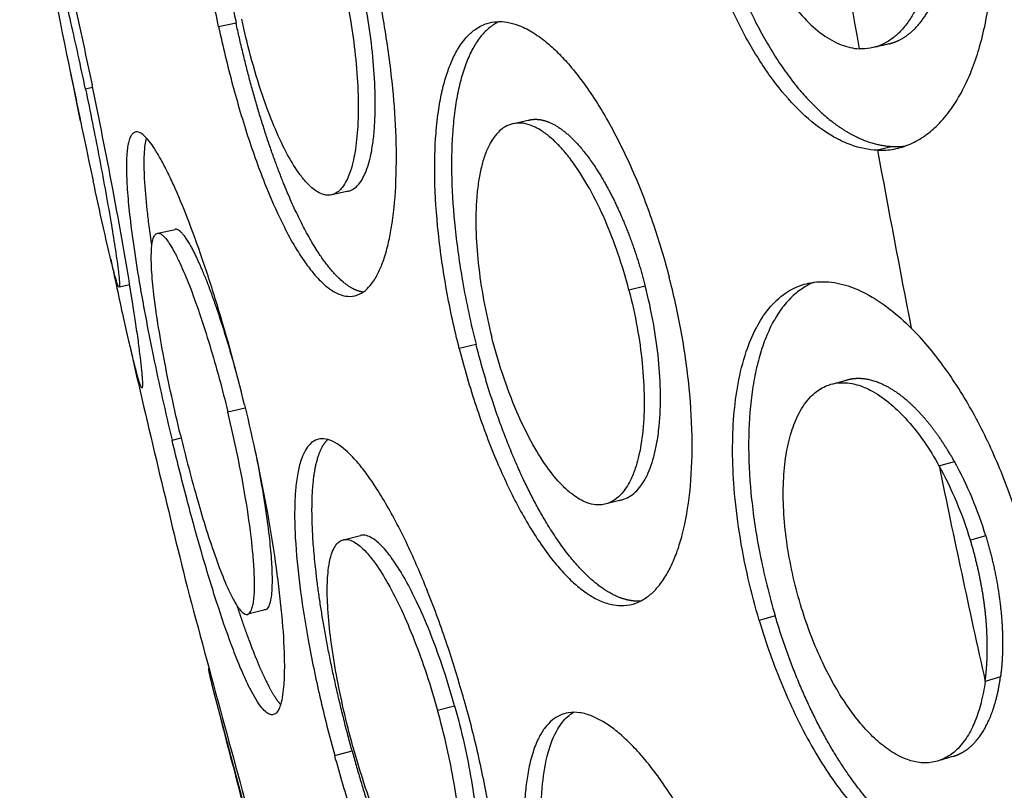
# Model space of a CAD drawing. Header units: millimetres. Extents: x 696 to 1161, y -96 to 347.
# Tile 3 of 55: x 705 to 742, y 0 to 28. Entities that reach past the tile are written whole.
import ezdxf

# ---------------------------------------------------------------- set-up
doc = ezdxf.new("R2010")
doc.units = ezdxf.units.MM
doc.header["$MEASUREMENT"] = 0
doc.layers.add('Crea2D$visibili$tangenti', color=7, linetype='Continuous', true_color=0x000000)

msp = doc.modelspace()

# ---------------------------------------------------------------- linework, layer by layer
at = {"layer": 'Crea2D$visibili$tangenti'}
for p, q in [((712.668, 28.341), (712.011, 28.204)), ((737.062, 27.537), (737.116, 27.547)), ((706.434, 26.539), (706.668, 25.411)), ((707.279, 25.923), (707.011, 25.867)), ((706.825, 24.659), (706.668, 25.411)), ((723.095, 24.571), (723.683, 24.705)), ((737.333, 23.708), (736.751, 23.565)), ((716.893, 22.034), (716.264, 21.893)), ((716.854, 22.027), (716.879, 22.031)), ((709.726, 20.45), (710.375, 20.594)), ((708.672, 18.513), (708.276, 18.425)), ((728.031, 18.458), (727.419, 18.308)), ((721.678, 16.269), (721.047, 16.116)), ((712.355, 13.738), (713.007, 13.892)), ((710.262, 12.677), (710.604, 12.758)), ((739.06, 11.716), (739.638, 11.875)), ((727.159, 10.431), (726.566, 10.277)), ((716.705, 8.935), (717.333, 9.093)), ((740.816, 9.077), (740.241, 8.914)), ((713.759, 6.298), (713.105, 6.133)), ((713.746, 6.296), (713.738, 6.295)), ((732.91, 6.069), (732.309, 5.902)), ((711.633, 4.105), (711.642, 4.107)), ((741.369, 3.781), (740.793, 3.611)), ((711.889, 2.96), (711.888, 2.962)), ((711.889, 2.96), (713.429, -2.779)), ((720.231, 2.527), (720.87, 2.699)), ((716.368, 0.831), (717.02, 1.005))]:
    msp.add_line(p, q, dxfattribs=at)
for centre, radius, start, end in [((1289.638, 125.117), 562.136, 188.52087, 190.01316), ((1189.874, 125.978), 493.562, 191.35861, 192.11188), ((314799.307, -1330943.905), 1367523.332, 103.276914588, 103.276939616), ((737.437, 26.51), 2.804, 267.8768, 277.5725), ((1287.849, 124.799), 560.319, 190.40882, 191.10442), ((1190.142, 126.036), 493.836, 192.84879, 193.92863), ((-329457.973, 1258792.621), 1301364.312, 284.698247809, 284.698273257), ((736.018, 13.432), 1.554, 105.9975, 109.1535), ((727.115, 4.956), 14.307, 16.738, 28.9199), ((1285.571, 124.338), 557.994, 191.64418, 192.49521), ((726.591, 4.813), 14.253, 16.7235, 28.9705), ((726.905, 11.404), 1.005, 279.4992, 283.4418), ((2190.284, 403.484), 1531.622, 194.996413, 195.376113), ((1189.986, 125.996), 493.675, 194.48952, 195.81094), ((273508.437, -911430.097), 951372.224, 106.661148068, 106.66118323)]:
    msp.add_arc(centre, radius, start, end, dxfattribs=at)
for points, degree, knots in [([(712.011, 28.204), (711.855, 28.935), (711.582, 30.378), (711.289, 32.513), (711.127, 34.521), (711.111, 36.11), (711.185, 37.223), (711.275, 37.917), (711.387, 38.481), (711.537, 38.996), (711.721, 39.425), (711.945, 39.761), (712.179, 39.981), (712.443, 40.112), (712.759, 40.148), (713.121, 40.056), (713.483, 39.842), (713.83, 39.55), (714.166, 39.192), (714.511, 38.754), (714.89, 38.194), (715.433, 37.264), (716.095, 35.876), (716.802, 34.032), (717.41, 32.065), (717.743, 30.715), (717.886, 30.059)], 3, [0, 0, 0, 0, 2.242376, 4.402833, 6.464707, 8.283078, 9.163841, 9.80938, 10.383151, 10.885784, 11.418513, 11.778509, 12.0913, 12.37328, 12.650398, 13.030297, 13.478304, 13.902137, 14.391205, 14.948162, 15.573726, 16.418878, 18.177213, 20.182078, 22.338982, 24.351912, 24.351912, 24.351912, 24.351912]), ([(712.875, 40.111), (712.801, 40.064), (712.632, 39.918), (712.434, 39.639), (712.246, 39.252), (712.087, 38.776), (711.959, 38.2), (711.834, 37.326), (711.76, 36.022), (711.807, 34.317), (711.973, 32.452), (712.249, 30.464), (712.508, 29.087), (712.668, 28.341)], 3, [0, 0, 0, 0, 0.263255, 0.666252, 1.016398, 1.552534, 2.168117, 2.787912, 4.196985, 6.084452, 7.900468, 9.812629, 12.102767, 12.102767, 12.102767, 12.102767]), ([(705.412, 31.725), (705.264, 32.459), (705.017, 33.688), (704.746, 35.116), (704.61, 35.927), (704.557, 36.313), (704.538, 36.526), (704.548, 36.675), (704.653, 36.548), (704.698, 36.356), (704.836, 36.019), (704.944, 35.607), (705.112, 35.069), (705.265, 34.484), (705.461, 33.762), (705.872, 32.158), (706.496, 29.553), (707.005, 27.228), (707.258, 26.02)], 3, [0, 0, 0, 0, 2.246844, 3.760594, 4.360908, 4.713538, 4.92979, 5.012738, 5.095625, 5.31051, 5.659194, 6.140729, 6.619076, 7.329102, 7.966452, 8.859086, 12.2982, 16.000434, 16.000434, 16.000434, 16.000434]), ([(736.751, 23.565), (736.96, 23.558), (737.38, 23.588), (737.993, 23.78), (738.542, 24.097), (739.058, 24.54), (739.508, 25.079), (739.935, 25.767), (740.289, 26.534), (740.694, 27.726), (741.02, 29.388), (741.136, 31.591), (740.971, 33.896), (740.687, 35.438), (740.511, 36.179)], 3, [0, 0, 0, 0, 0.626574, 1.256277, 1.914545, 2.519059, 3.288278, 4.013011, 4.94379, 5.818844, 7.784134, 10.009474, 12.422507, 14.706221, 14.706221, 14.706221, 14.706221]), ([(738.532, 35.618), (738.657, 35.09), (738.845, 34.039), (738.943, 32.493), (738.856, 31.064), (738.6, 29.82), (738.251, 28.938), (737.889, 28.351), (737.593, 27.998), (737.253, 27.709), (736.889, 27.504), (736.482, 27.384), (736.203, 27.369), (736.065, 27.376)], 3, [0, 0, 0, 0, 1.627793, 3.198012, 4.641388, 5.913146, 6.997663, 7.472725, 7.977208, 8.37405, 8.807059, 9.222938, 9.639038, 9.639038, 9.639038, 9.639038]), ([(737.169, 27.559), (737.649, 27.672), (738.094, 27.952), (738.484, 28.392), (739.252, 29.782), (739.565, 31.79), (739.575, 33.093), (739.416, 34.438), (739.107, 35.745)], 5, [47.085962, 47.085962, 47.085962, 47.085962, 47.085962, 47.085962, 56.780791, 56.780791, 56.780791, 70.491377, 70.491377, 70.491377, 70.491377, 70.491377, 70.491377]), ([(731.557, 33.608), (731.653, 33.199), (731.876, 32.388), (732.305, 31.232), (732.811, 30.18), (733.37, 29.276), (733.983, 28.512), (734.642, 27.912), (735.345, 27.508), (735.833, 27.389), (736.065, 27.376)], 3, [0, 0, 0, 0, 1.260595, 2.521384, 3.694219, 4.758144, 5.703837, 6.628036, 7.420842, 8.116532, 8.116532, 8.116532, 8.116532]), ([(736.751, 23.565), (736.412, 23.577), (735.867, 23.695), (735.196, 24.003), (734.461, 24.461), (733.613, 25.214), (732.672, 26.368), (731.812, 27.744), (731.029, 29.356), (730.354, 31.164), (730, 32.444), (729.846, 33.106)], 3, [0, 0, 0, 0, 1.015097, 1.657005, 2.210216, 3.606614, 5.042354, 6.666701, 8.467161, 10.411999, 12.449398, 12.449398, 12.449398, 12.449398]), ([(730.448, 33.235), (730.741, 31.97), (731.119, 30.726), (731.576, 29.535), (732.831, 26.916), (734.408, 24.974), (735.394, 24.163), (736.389, 23.742), (737.333, 23.708)], 5, [-136.334249, -136.334249, -136.334249, -136.334249, -136.334249, -136.334249, -123.408463, -123.408463, -123.408463, -105.651716, -105.651716, -105.651716, -105.651716, -105.651716, -105.651716]), ([(707.011, 25.867), (706.922, 26.292), (706.744, 27.125), (706.395, 28.693), (706.055, 30.142), (705.73, 31.416), (705.556, 32.053), (705.437, 32.452), (705.369, 32.655), (705.325, 32.768), (705.3, 32.812), (705.28, 32.827)], 3, [0, 0, 0, 0, 1.306836, 2.560171, 4.832522, 5.783241, 6.515623, 6.818382, 7.033711, 7.160399, 7.183629, 7.183629, 7.183629, 7.183629]), ([(712.011, 28.204), (712.168, 27.473), (712.508, 26.056), (713.11, 24.016), (713.756, 22.228), (714.357, 20.881), (714.839, 19.991), (715.2, 19.423), (715.528, 18.982), (715.851, 18.625), (716.187, 18.337), (716.52, 18.145), (716.874, 18.057), (717.217, 18.098), (717.524, 18.283), (717.794, 18.578), (718.013, 18.95), (718.218, 19.449), (718.378, 20.009), (718.563, 20.945), (718.691, 22.291), (718.694, 24.051), (718.559, 26.014), (718.294, 28.019), (718.03, 29.401), (717.886, 30.059)], 3, [0, 0, 0, 0, 2.24359, 4.36939, 6.379216, 7.944457, 8.791152, 9.4128, 9.962082, 10.440726, 10.852826, 11.286722, 11.586109, 11.934224, 12.301414, 12.639286, 13.129015, 13.588807, 14.258027, 14.871122, 16.450632, 18.306598, 20.14882, 22.349368, 24.369888, 24.369888, 24.369888, 24.369888]), ([(716.72, 29.707), (716.822, 29.239), (716.994, 28.328), (717.171, 26.969), (717.259, 25.689), (717.253, 24.522), (717.17, 23.678), (717.051, 23.088), (716.95, 22.739), (716.817, 22.421), (716.679, 22.191), (716.506, 22.006), (716.314, 21.891), (716.097, 21.864), (715.873, 21.916), (715.665, 22.029), (715.456, 22.2), (715.236, 22.428), (714.911, 22.851), (714.505, 23.545), (714.059, 24.52), (713.611, 25.727), (713.209, 27.067), (712.977, 28.029), (712.878, 28.494)], 3, [0, 0, 0, 0, 1.437749, 2.78039, 4.110304, 5.283171, 6.278386, 6.651878, 7.087001, 7.367432, 7.684729, 7.8863, 8.122205, 8.346751, 8.527219, 8.805236, 9.051185, 9.333954, 9.754426, 10.649436, 11.740352, 12.969016, 14.510063, 15.936105, 15.936105, 15.936105, 15.936105]), ([(716.893, 22.034), (716.958, 22.049), (717.103, 22.111), (717.355, 22.354), (717.591, 22.83), (717.742, 23.423), (717.833, 24.034), (717.895, 24.794), (717.9, 25.817), (717.813, 27.104), (717.636, 28.461), (717.462, 29.379), (717.362, 29.842)], 3, [0, 0, 0, 0, 0.2004, 0.466963, 1.033233, 1.775155, 2.301429, 2.882384, 4.064545, 5.367362, 6.749211, 8.168831, 8.168831, 8.168831, 8.168831]), ([(717.433, 18.236), (716.995, 18.303), (716.518, 18.63), (716.022, 19.211), (714.94, 20.957), (713.943, 23.508), (713.451, 25.056), (713.021, 26.688), (712.668, 28.341)], 5, [103.500827, 103.500827, 103.500827, 103.500827, 103.500827, 103.500827, 117.558902, 117.558902, 117.558902, 134.381331, 134.381331, 134.381331, 134.381331, 134.381331, 134.381331]), ([(721.047, 16.116), (720.863, 16.841), (720.55, 18.279), (720.237, 20.425), (720.103, 22.399), (720.137, 23.962), (720.258, 25.054), (720.397, 25.795), (720.563, 26.408), (720.764, 26.942), (721.016, 27.429), (721.31, 27.827), (721.675, 28.147), (722.053, 28.338), (722.462, 28.412), (722.857, 28.389), (723.304, 28.266), (723.801, 28.017), (724.298, 27.656), (724.77, 27.223), (725.25, 26.701), (725.929, 25.829), (726.753, 24.503), (727.623, 22.717), (728.361, 20.79), (728.757, 19.458), (728.926, 18.809)], 3, [0, 0, 0, 0, 2.243252, 4.412156, 6.503725, 8.172412, 9.097198, 9.797717, 10.431535, 11.000541, 11.508764, 12.071334, 12.480464, 12.954984, 13.328056, 13.716231, 14.133259, 14.713118, 15.376236, 15.972945, 16.631254, 17.500908, 19.287738, 21.304386, 23.456417, 25.470675, 25.470675, 25.470675, 25.470675]), ([(722.548, 28.4), (722.421, 28.342), (722.172, 28.186), (721.849, 27.856), (721.568, 27.434), (721.328, 26.926), (721.13, 26.337), (720.973, 25.674), (720.858, 24.946), (720.76, 23.882), (720.742, 22.433), (720.872, 20.591), (721.168, 18.506), (721.478, 17.06), (721.678, 16.269)], 3, [0, 0, 0, 0, 0.419931, 0.874139, 1.376555, 1.936377, 2.556875, 3.237797, 3.976532, 4.768967, 6.440573, 8.320545, 10.304808, 12.75376, 12.75376, 12.75376, 12.75376]), ([(707.957, 19.474), (708.112, 18.745), (708.332, 17.72), (708.608, 16.489), (708.772, 15.795), (708.899, 15.287), (709.002, 14.921), (709.068, 14.727), (709.14, 14.602), (709.177, 14.78), (709.146, 14.969), (709.133, 15.349), (709.066, 15.814), (708.995, 16.436), (708.893, 17.092), (708.779, 17.859), (708.509, 19.527), (708.017, 22.28), (707.53, 24.723), (707.258, 26.02)], 3, [0, 0, 0, 0, 2.235385, 3.145399, 3.783549, 4.37452, 4.717583, 4.924025, 5.000233, 5.090444, 5.31464, 5.670864, 6.157676, 6.772992, 7.512225, 8.17305, 9.087422, 12.585776, 16.561026, 16.561026, 16.561026, 16.561026]), ([(707.011, 25.867), (707.1, 25.44), (707.273, 24.599), (707.598, 22.941), (707.882, 21.387), (708.114, 19.967), (708.216, 19.267), (708.269, 18.818), (708.286, 18.616), (708.29, 18.508), (708.287, 18.46), (708.285, 18.446), (708.272, 18.424)], 3, [0, 0, 0, 0, 1.310248, 2.580959, 5.081347, 6.057964, 6.908415, 7.206771, 7.417398, 7.517216, 7.532238, 7.561327, 7.561327, 7.561327, 7.561327]), ([(727.419, 18.308), (727.298, 18.776), (727.033, 19.663), (726.542, 20.936), (725.99, 22.072), (725.457, 22.932), (725.024, 23.49), (724.722, 23.82), (724.428, 24.093), (724.134, 24.311), (723.817, 24.48), (723.538, 24.572), (723.243, 24.599), (722.964, 24.553), (722.711, 24.424), (722.48, 24.227), (722.293, 23.986), (722.132, 23.692), (721.989, 23.344), (721.863, 22.908), (721.761, 22.376), (721.675, 21.605), (721.657, 20.576), (721.747, 19.288), (721.947, 17.929), (722.148, 17.009), (722.266, 16.546)], 3, [0, 0, 0, 0, 1.447989, 2.777147, 4.088527, 5.234407, 5.807832, 6.206307, 6.573542, 7.010175, 7.301106, 7.648134, 7.885844, 8.184392, 8.486728, 8.730112, 9.091099, 9.396242, 9.734959, 10.216062, 10.756835, 11.357115, 12.542898, 13.839807, 15.228525, 16.66163, 16.66163, 16.66163, 16.66163]), ([(723.632, 24.691), (724.015, 24.8), (724.451, 24.715), (724.919, 24.429), (725.943, 23.427), (726.893, 21.759), (727.351, 20.721), (727.735, 19.602), (728.031, 18.458)], 5, [-68.156807, -68.156807, -68.156807, -68.156807, -68.156807, -68.156807, -57.826308, -57.826308, -57.826308, -45.757208, -45.757208, -45.757208, -45.757208, -45.757208, -45.757208]), ([(712.98, 14.004), (712.673, 15.269), (712.175, 17.106), (711.426, 19.435), (710.881, 20.94), (710.424, 22.046), (710.073, 22.79), (709.836, 23.242), (709.616, 23.612), (709.414, 23.9), (709.222, 24.115), (709.053, 24.238), (708.902, 24.264), (708.799, 24.216), (708.72, 24.12), (708.657, 23.978), (708.609, 23.792), (708.559, 23.455), (708.539, 22.922), (708.569, 22.154), (708.652, 21.23), (708.794, 20.095), (709.075, 18.285), (709.554, 15.769), (710.01, 13.732), (710.262, 12.677)], 3, [0, 0, 0, 0, 3.905302, 5.708283, 7.338648, 8.706744, 9.295934, 9.806617, 10.237274, 10.58761, 10.859392, 11.099243, 11.205243, 11.305772, 11.424143, 11.575892, 11.768569, 12.000074, 12.595224, 13.367209, 14.305926, 15.375806, 16.797986, 19.802223, 23.057954, 23.057954, 23.057954, 23.057954]), ([(709.504, 19.991), (709.468, 20.236), (709.406, 20.679), (709.306, 21.517), (709.239, 22.258), (709.213, 22.958), (709.217, 23.382), (709.244, 23.74), (709.279, 23.942), (709.3, 24.024)], 3, [0, 0, 0, 0, 0.743727, 1.342245, 2.529597, 2.977393, 3.442047, 3.800954, 4.054748, 4.054748, 4.054748, 4.054748]), ([(708.272, 18.424), (708.264, 18.425), (708.249, 18.445), (708.228, 18.491), (708.2, 18.566), (708.15, 18.725), (708.068, 19.024), (707.9, 19.703), (707.637, 20.856), (707.422, 21.845), (707.299, 22.418)], 3, [0, 0, 0, 0, 0.022462, 0.072111, 0.151798, 0.261804, 0.572162, 1.08152, 2.360996, 4.119163, 4.119163, 4.119163, 4.119163]), ([(710.577, 12.87), (710.347, 13.833), (710.045, 15.222), (709.735, 16.991), (709.579, 18.097), (709.502, 18.89), (709.48, 19.437), (709.482, 19.749), (709.505, 20.027), (709.543, 20.231), (709.606, 20.381), (709.704, 20.461), (709.82, 20.441), (709.939, 20.348), (710.064, 20.206), (710.211, 19.986), (710.377, 19.696), (710.626, 19.185), (710.943, 18.425), (711.316, 17.391), (711.819, 15.815), (712.152, 14.577), (712.355, 13.738)], 3, [0, 0, 0, 0, 2.970952, 4.263788, 5.387908, 6.319472, 6.654012, 7.029182, 7.256913, 7.490329, 7.650592, 7.737079, 7.852901, 7.97185, 8.193782, 8.412052, 8.76803, 9.194945, 10.116118, 11.239459, 12.489858, 15.080909, 15.080909, 15.080909, 15.080909]), ([(712.669, 15.237), (712.433, 16.101), (712.184, 16.935), (711.926, 17.715), (711.398, 19.153), (710.916, 20.126), (710.693, 20.468), (710.51, 20.624), (710.375, 20.594)], 5, [48.077711, 48.077711, 48.077711, 48.077711, 48.077711, 48.077711, 57.393137, 57.393137, 57.393137, 67.233242, 67.233242, 67.233242, 67.233242, 67.233242, 67.233242]), ([(721.047, 16.116), (721.232, 15.387), (721.64, 13.982), (722.358, 12.042), (723.164, 10.3), (723.922, 9.004), (724.583, 8.111), (725.05, 7.584), (725.479, 7.18), (725.903, 6.864), (726.349, 6.619), (726.79, 6.476), (727.253, 6.443), (727.696, 6.533), (728.102, 6.758), (728.469, 7.094), (728.772, 7.503), (729.034, 7.994), (729.25, 8.53), (729.52, 9.433), (729.744, 10.789), (729.822, 12.643), (729.705, 14.693), (729.403, 16.779), (729.096, 18.156), (728.926, 18.809)], 3, [0, 0, 0, 0, 2.255478, 4.385488, 6.20152, 8.010497, 8.88102, 9.533274, 10.12026, 10.64589, 11.116424, 11.641726, 12.028288, 12.496551, 12.982594, 13.406842, 13.983358, 14.500167, 15.075571, 15.713033, 17.327067, 19.187203, 21.271377, 23.481902, 25.503585, 25.503585, 25.503585, 25.503585]), ([(732.309, 5.902), (732.156, 6.416), (731.87, 7.505), (731.549, 9.165), (731.357, 10.775), (731.293, 12.249), (731.338, 13.559), (731.496, 14.813), (731.769, 15.925), (732.16, 16.874), (732.643, 17.634), (733.228, 18.196), (733.8, 18.485), (734.283, 18.607), (734.837, 18.652), (735.548, 18.531), (736.404, 18.169), (737.234, 17.615), (737.77, 17.133), (738.021, 16.882)], 3, [0, 0, 0, 0, 1.60946, 3.375145, 5.070185, 6.471007, 7.797621, 8.999891, 10.255885, 11.224158, 12.071707, 12.943256, 13.633583, 13.973284, 14.433429, 15.292335, 16.115838, 17.209049, 18.273897, 18.273897, 18.273897, 18.273897]), ([(734.386, 18.611), (734.243, 18.555), (733.939, 18.399), (733.515, 18.061), (733.127, 17.609), (732.794, 17.068), (732.515, 16.449), (732.288, 15.753), (732.113, 14.987), (731.947, 13.855), (731.88, 12.329), (731.999, 10.406), (732.322, 8.295), (732.679, 6.847), (732.91, 6.069)], 3, [0, 0, 0, 0, 0.460706, 1.020088, 1.618107, 2.243048, 2.920105, 3.651493, 4.436751, 5.273455, 7.080561, 9.012892, 11.046342, 13.481629, 13.481629, 13.481629, 13.481629]), ([(727.419, 18.308), (727.54, 17.844), (727.739, 16.936), (727.933, 15.569), (728.01, 14.27), (727.965, 13.073), (727.828, 12.202), (727.652, 11.588), (727.504, 11.217), (727.316, 10.876), (727.106, 10.604), (726.864, 10.402), (726.625, 10.287), (726.373, 10.23), (726.078, 10.242), (725.778, 10.337), (725.501, 10.485), (725.215, 10.688), (724.799, 11.071), (724.278, 11.721), (723.711, 12.655), (723.152, 13.824), (722.66, 15.135), (722.383, 16.085), (722.266, 16.546)], 3, [0, 0, 0, 0, 1.43783, 2.787287, 4.138807, 5.339009, 6.376227, 6.776786, 7.253543, 7.57061, 7.945629, 8.277381, 8.509443, 8.736134, 9.047146, 9.387546, 9.672052, 9.987004, 10.436931, 11.366295, 12.47819, 13.710471, 15.248985, 16.676321, 16.676321, 16.676321, 16.676321]), ([(727.159, 10.431), (727.25, 10.455), (727.429, 10.531), (727.669, 10.715), (727.881, 10.963), (728.066, 11.271), (728.225, 11.636), (728.357, 12.054), (728.475, 12.579), (728.583, 13.364), (728.62, 14.433), (728.543, 15.729), (728.35, 17.087), (728.15, 18), (728.031, 18.458)], 3, [0, 0, 0, 0, 0.28204, 0.579327, 0.900026, 1.257213, 1.654506, 2.092815, 2.57119, 3.267441, 4.465841, 5.775301, 7.158871, 8.578049, 8.578049, 8.578049, 8.578049]), ([(742.064, 9.589), (741.95, 9.96), (741.708, 10.689), (741.166, 12.076), (740.383, 13.706), (739.298, 15.436), (738.453, 16.449), (738.021, 16.882)], 3, [0, 0, 0, 0, 1.163741, 2.303285, 4.467362, 6.581116, 8.41598, 8.41598, 8.41598, 8.41598]), ([(727.853, 6.628), (727.406, 6.602), (726.928, 6.732), (726.432, 7.019), (725.012, 8.252), (723.643, 10.524), (722.849, 12.313), (722.186, 14.267), (721.678, 16.269)], 5, [104.064425, 104.064425, 104.064425, 104.064425, 104.064425, 104.064425, 115.273133, 115.273133, 115.273133, 135.820013, 135.820013, 135.820013, 135.820013, 135.820013, 135.820013]), ([(733.86, 6.501), (733.63, 7.276), (733.37, 8.448), (733.214, 10.006), (733.202, 11.097), (733.294, 12.09), (733.486, 12.953), (733.779, 13.697), (734.168, 14.274), (734.583, 14.606), (734.942, 14.765), (735.231, 14.83), (735.563, 14.839), (735.982, 14.775), (736.558, 14.546), (737.194, 14.106), (737.869, 13.454), (738.497, 12.654), (738.884, 12.03), (739.06, 11.716)], 3, [0, 0, 0, 0, 2.426056, 3.591556, 4.690821, 5.697085, 6.578474, 7.337089, 8.086996, 8.646311, 8.910533, 9.260243, 9.528373, 9.904059, 10.527257, 11.372632, 12.213272, 13.335896, 14.415132, 14.415132, 14.415132, 14.415132]), ([(739.638, 11.875), (739.213, 12.633), (738.743, 13.313), (738.241, 13.887), (737.385, 14.623), (736.547, 14.955), (736.222, 15.018), (735.913, 15.011), (735.624, 14.936)], 5, [18.04268, 18.04268, 18.04268, 18.04268, 18.04268, 18.04268, 27.597383, 27.597383, 27.597383, 33.930847, 33.930847, 33.930847, 33.930847, 33.930847, 33.930847]), ([(712.98, 14.004), (713.308, 12.654), (713.726, 10.691), (714.149, 8.097), (714.366, 6.354), (714.466, 5.023), (714.483, 4.105), (714.467, 3.572), (714.421, 3.104), (714.355, 2.77), (714.255, 2.514), (714.129, 2.363), (713.947, 2.348), (713.79, 2.452), (713.604, 2.641), (713.411, 2.934), (713.202, 3.306), (712.992, 3.747), (712.749, 4.308), (712.384, 5.25), (711.909, 6.644), (711.352, 8.484), (710.793, 10.525), (710.437, 11.945), (710.262, 12.677)], 3, [0, 0, 0, 0, 4.168722, 6.017146, 7.884001, 9.436664, 10.019846, 10.635988, 11.037765, 11.428262, 11.656964, 11.857037, 11.993905, 12.166315, 12.401941, 12.799041, 13.205206, 13.690896, 14.255398, 15.043898, 16.717553, 18.675898, 20.810032, 23.066483, 23.066483, 23.066483, 23.066483]), ([(710.577, 12.87), (710.776, 12.041), (711.084, 10.854), (711.545, 9.31), (711.882, 8.29), (712.208, 7.432), (712.463, 6.868), (712.643, 6.542), (712.759, 6.366), (712.873, 6.228), (712.981, 6.141), (713.093, 6.119), (713.205, 6.189), (713.263, 6.337), (713.313, 6.527), (713.347, 6.813), (713.364, 7.228), (713.347, 7.799), (713.274, 8.761), (713.09, 10.161), (712.77, 11.928), (712.499, 13.144), (712.355, 13.738)], 3, [0, 0, 0, 0, 2.555515, 3.679087, 4.831738, 5.780223, 6.430601, 6.687033, 6.897528, 7.063294, 7.22157, 7.307369, 7.391787, 7.593665, 7.768658, 7.988264, 8.451496, 9.018792, 9.697428, 11.348198, 13.250264, 15.084607, 15.084607, 15.084607, 15.084607]), ([(721.222, 2.93), (721.042, 3.575), (720.64, 4.898), (719.968, 6.765), (719.221, 8.529), (718.552, 9.859), (717.991, 10.799), (717.609, 11.36), (717.249, 11.826), (716.9, 12.201), (716.545, 12.496), (716.22, 12.682), (715.901, 12.747), (715.634, 12.683), (715.426, 12.528), (715.253, 12.291), (715.1, 11.942), (714.977, 11.465), (714.901, 10.899), (714.865, 10.282), (714.862, 9.58), (714.912, 8.467), (715.072, 6.97), (715.38, 5.053), (715.805, 3.003), (716.168, 1.561), (716.368, 0.831)], 3, [0, 0, 0, 0, 2.006671, 4.149071, 5.950802, 7.751946, 8.611045, 9.233561, 9.787251, 10.376634, 10.768647, 11.168592, 11.491579, 11.725762, 11.972259, 12.259054, 12.599083, 13.110517, 13.732346, 14.311396, 14.962614, 15.839028, 17.654121, 19.476142, 21.662749, 23.933779, 23.933779, 23.933779, 23.933779]), ([(717.02, 1.005), (716.54, 2.756), (716.132, 4.535), (715.814, 6.26), (715.454, 9.077), (715.509, 11.179), (715.621, 11.916), (715.823, 12.428), (716.107, 12.698)], 5, [67.989526, 67.989526, 67.989526, 67.989526, 67.989526, 67.989526, 86.064407, 86.064407, 86.064407, 100.000551, 100.000551, 100.000551, 100.000551, 100.000551, 100.000551]), ([(713.371, 12.304), (713.453, 11.907), (713.593, 11.185), (713.771, 10.108), (713.903, 9.135), (713.99, 8.24), (714.024, 7.504), (714.008, 6.93), (713.948, 6.547), (713.857, 6.354), (713.788, 6.308), (713.768, 6.301), (713.762, 6.299), (713.759, 6.298)], 3, [0, 0, 0, 0, 1.216872, 2.20786, 3.274873, 4.159849, 4.904811, 5.484258, 5.880938, 6.063252, 6.112514, 6.118828, 6.129281, 6.129281, 6.129281, 6.129281]), ([(717.056, 1.153), (716.929, 1.616), (716.702, 2.515), (716.423, 3.856), (716.221, 5.12), (716.103, 6.274), (716.081, 7.113), (716.115, 7.703), (716.161, 8.052), (716.237, 8.372), (716.333, 8.62), (716.464, 8.809), (716.609, 8.913), (716.773, 8.955), (716.976, 8.92), (717.18, 8.807), (717.402, 8.628), (717.638, 8.379), (717.986, 7.929), (718.414, 7.233), (718.901, 6.264), (719.381, 5.129), (719.834, 3.87), (720.104, 2.985), (720.231, 2.527)], 3, [0, 0, 0, 0, 1.437598, 2.781059, 4.108933, 5.27587, 6.259701, 6.625768, 7.047468, 7.314736, 7.609621, 7.844355, 7.994355, 8.136955, 8.344164, 8.598436, 8.830427, 9.197755, 9.624642, 10.535756, 11.644976, 12.879244, 14.230022, 15.655696, 15.655696, 15.655696, 15.655696]), ([(720.87, 2.699), (720.744, 3.153), (720.474, 4.04), (720.017, 5.312), (719.554, 6.404), (719.094, 7.322), (718.711, 7.967), (718.376, 8.43), (718.086, 8.759), (717.805, 9), (717.524, 9.11), (717.388, 9.107), (717.333, 9.093)], 3, [0, 0, 0, 0, 1.415194, 2.781286, 4.052885, 4.971178, 5.860599, 6.301941, 6.68204, 7.177293, 7.400818, 7.574041, 7.574041, 7.574041, 7.574041]), ([(740.793, 3.611), (740.852, 4.052), (740.885, 4.527), (740.89, 5.034), (740.84, 6.097), (740.669, 7.223), (740.553, 7.793), (740.409, 8.36), (740.241, 8.914)], 5, [0.7, 0.7, 0.7, 0.7, 0.7, 0.7, 5.92611, 5.92611, 5.92611, 11.152221, 11.152221, 11.152221, 11.152221, 11.152221, 11.152221]), ([(712.694, 6.467), (712.795, 6.161), (712.895, 5.866), (712.995, 5.581), (713.352, 4.596), (713.694, 3.785), (713.928, 3.308), (714.144, 2.958), (714.337, 2.742)], 5, [-120.104442, -120.104442, -120.104442, -120.104442, -120.104442, -120.104442, -116.185393, -116.185393, -116.185393, -105.8937, -105.8937, -105.8937, -105.8937, -105.8937, -105.8937]), ([(740.793, 3.611), (740.756, 3.338), (740.661, 2.828), (740.439, 2.129), (740.139, 1.526), (739.771, 1.055), (739.318, 0.716), (738.811, 0.54), (738.265, 0.548), (737.701, 0.719), (737.153, 1.033), (736.606, 1.487), (736.083, 2.048), (735.571, 2.733), (735.078, 3.535), (734.448, 4.779), (734.072, 5.794), (733.86, 6.501)], 3, [0, 0, 0, 0, 0.826099, 1.555684, 2.194353, 2.841196, 3.334076, 3.875672, 4.428997, 4.947701, 5.635209, 6.31121, 7.075608, 7.930837, 8.874082, 9.896693, 12.111913, 12.111913, 12.111913, 12.111913]), ([(740.448, -2.991), (739.796, -3.107), (739.092, -3.003), (738.358, -2.674), (736.613, -1.391), (734.986, 0.914), (734.146, 2.512), (733.446, 4.262), (732.91, 6.069)], 5, [-32.450757, -32.450757, -32.450757, -32.450757, -32.450757, -32.450757, -18.752764, -18.752764, -18.752764, 0, 0, 0, 0, 0, 0]), ([(732.309, 5.902), (732.559, 5.059), (733.146, 3.398), (734.09, 1.453), (734.961, 0.058), (735.613, -0.822), (736.305, -1.604), (737.005, -2.237), (737.739, -2.736), (738.424, -3.054), (739.129, -3.219), (739.809, -3.214), (740.451, -3.021), (741.043, -2.657), (741.548, -2.153), (741.832, -1.734), (741.956, -1.52)], 3, [0, 0, 0, 0, 2.636507, 5.279742, 6.471712, 7.566478, 8.561961, 9.600595, 10.392652, 11.21715, 11.856422, 12.553482, 13.237792, 13.847692, 14.622081, 15.363175, 15.363175, 15.363175, 15.363175]), ([(711.633, 4.105), (711.621, 4.104), (711.629, 4.037), (711.656, 3.904), (711.717, 3.642), (711.809, 3.271), (711.834, 3.174), (711.86, 3.071), (711.888, 2.962)], 5, [-66.952819, -66.952819, -66.952819, -66.952819, -66.952819, -66.952819, -60.810373, -60.810373, -60.810373, -58.836415, -58.836415, -58.836415, -58.836415, -58.836415, -58.836415]), ([(739.593, 0.793), (739.847, 0.869), (740.086, 0.998), (740.307, 1.179), (740.735, 1.673), (741.058, 2.375), (741.197, 2.801), (741.301, 3.273), (741.369, 3.781)], 5, [80.32909, 80.32909, 80.32909, 80.32909, 80.32909, 80.32909, 85.9617, 85.9617, 85.9617, 92.405748, 92.405748, 92.405748, 92.405748, 92.405748, 92.405748]), ([(721.222, 2.93), (721.424, 2.209), (721.783, 0.783), (722.187, -1.269), (722.46, -3.213), (722.59, -4.919), (722.583, -6.214), (722.503, -7.104), (722.409, -7.669), (722.269, -8.173), (722.108, -8.543), (721.896, -8.838), (721.659, -9.01), (721.385, -9.059), (721.122, -9.004), (720.82, -8.848), (720.483, -8.566), (720.141, -8.181), (719.807, -7.726), (719.458, -7.179), (718.948, -6.265), (718.34, -4.968), (717.647, -3.233), (716.981, -1.296), (716.566, 0.106), (716.368, 0.831)], 3, [0, 0, 0, 0, 2.245476, 4.411278, 6.270431, 8.134141, 9.539955, 10.152839, 10.81269, 11.257421, 11.71727, 12.020269, 12.338341, 12.576842, 12.835221, 13.134961, 13.588523, 14.148243, 14.677302, 15.280019, 16.095382, 17.815516, 19.572793, 21.700782, 23.957331, 23.957331, 23.957331, 23.957331]), ([(720.87, 2.699), (721.001, 2.227), (721.237, 1.291), (721.512, -0.093), (721.691, -1.359), (721.768, -2.36), (721.778, -3.097), (721.749, -3.723), (721.664, -4.323), (721.503, -4.769), (721.351, -4.961), (721.259, -5.042), (721.19, -5.081), (721.133, -5.097)], 3, [0, 0, 0, 0, 1.468689, 2.894654, 4.230222, 5.303655, 5.904563, 6.442346, 7.182174, 7.718183, 7.849238, 7.908123, 8.084765, 8.084765, 8.084765, 8.084765]), ([(717.056, 1.153), (717.183, 0.691), (717.445, -0.19), (717.885, -1.465), (718.347, -2.614), (718.769, -3.497), (719.101, -4.082), (719.326, -4.429), (719.539, -4.717), (719.747, -4.953), (719.966, -5.143), (720.154, -5.255), (720.353, -5.306), (720.542, -5.279), (720.7, -5.162), (720.832, -4.982), (720.932, -4.756), (721.021, -4.448), (721.086, -4.073), (721.14, -3.459), (721.136, -2.591), (721.043, -1.452), (720.858, -0.186), (720.589, 1.156), (720.359, 2.067), (720.231, 2.527)], 3, [0, 0, 0, 0, 1.43821, 2.756655, 4.044706, 5.151819, 5.692861, 6.061389, 6.392088, 6.767624, 7.002302, 7.259419, 7.41959, 7.61119, 7.813725, 7.992789, 8.283796, 8.547058, 8.956842, 9.420978, 10.394732, 11.55958, 12.846163, 14.231247, 15.664195, 15.664195, 15.664195, 15.664195]), ([(731.818, -6.819), (731.587, -6.099), (731.09, -4.719), (730.245, -2.828), (729.331, -1.146), (728.5, 0.093), (727.798, 0.941), (727.315, 1.435), (726.882, 1.81), (726.462, 2.101), (726.032, 2.322), (725.59, 2.453), (725.166, 2.457), (724.81, 2.346), (724.514, 2.155), (724.256, 1.879), (724.015, 1.491), (723.805, 0.974), (723.651, 0.368), (723.551, -0.283), (723.491, -1.013), (723.472, -2.156), (723.575, -3.682), (723.856, -5.623), (724.294, -7.681), (724.694, -9.117), (724.92, -9.84)], 3, [0, 0, 0, 0, 2.268726, 4.398859, 6.208118, 8.005828, 8.868487, 9.506284, 10.07786, 10.585821, 11.034933, 11.525234, 11.958737, 12.290924, 12.633364, 13.006372, 13.417416, 13.997869, 14.674516, 15.2897, 15.972045, 16.871624, 18.716591, 20.556381, 22.752744, 25.025553, 25.025553, 25.025553, 25.025553]), ([(725.552, -9.651), (725.314, -8.89), (724.924, -7.482), (724.49, -5.438), (724.209, -3.532), (724.09, -1.803), (724.14, -0.301), (724.333, 0.876), (724.655, 1.742), (725.028, 2.232), (725.261, 2.404), (725.339, 2.45)], 3, [0, 0, 0, 0, 2.389971, 4.382258, 6.266765, 8.164758, 9.576047, 10.769346, 11.733634, 12.324086, 12.594965, 12.594965, 12.594965, 12.594965]), ([(717.02, 1.005), (717.459, -0.597), (717.957, -2.177), (718.499, -3.672), (719.547, -6.144), (720.596, -7.842), (721.063, -8.416), (721.494, -8.748), (721.874, -8.835)], 5, [-67.989526, -67.989526, -67.989526, -67.989526, -67.989526, -67.989526, -51.447228, -51.447228, -51.447228, -37.433269, -37.433269, -37.433269, -37.433269, -37.433269, -37.433269])]:
    msp.add_open_spline(points, degree=degree, knots=knots, dxfattribs=at)
msp.add_open_spline([(740.816, 9.077), (741.231, 7.71), (741.48, 6.285), (741.523, 4.932), (741.369, 3.781)], degree=4, dxfattribs=at)

doc.saveas('drawing.dxf')
